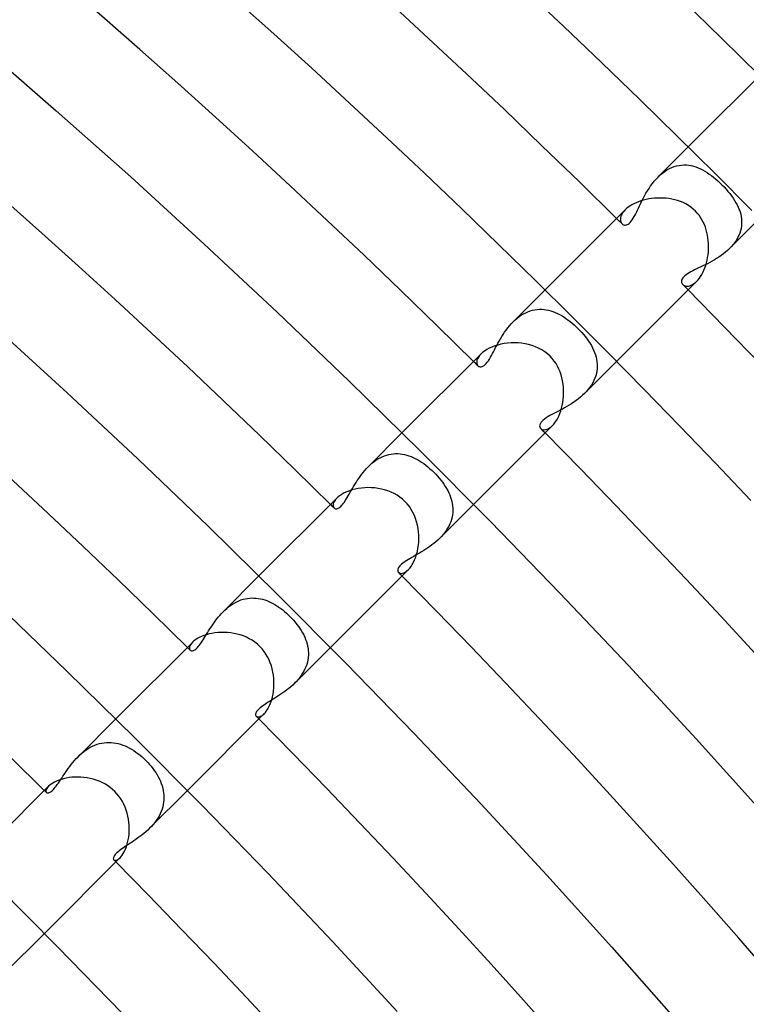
# Model space of a CAD drawing. Header units: millimetres. Extents: x -430 to 430, y -430 to 430.
# Tile 110 of 116: x 213 to 242, y 209 to 248. Entities that reach past the tile are written whole.
import ezdxf

# ---------------------------------------------------------------- set-up
doc = ezdxf.new("R2010")
doc.units = ezdxf.units.MM
doc.layers.add('HIDDEN', color=7, linetype='Continuous')
doc.layers.add('THICK', color=7, linetype='Continuous')

msp = doc.modelspace()

# ---------------------------------------------------------------- linework, layer by layer
at = {"layer": 'HIDDEN'}
for p, q in [((238.517, 241.346), (239.705, 242.533)), ((238.688, 241.499), (238.778, 241.565)), ((238.778, 241.565), (238.869, 241.625)), ((238.869, 241.625), (238.963, 241.677)), ((238.963, 241.677), (239.058, 241.721)), ((239.058, 241.721), (239.154, 241.757)), ((239.154, 241.757), (239.251, 241.785)), ((239.251, 241.785), (239.347, 241.805)), ((239.347, 241.805), (239.444, 241.817)), ((239.444, 241.817), (239.539, 241.822)), ((239.539, 241.822), (239.635, 241.82)), ((239.635, 241.82), (239.73, 241.81)), ((239.73, 241.81), (239.824, 241.794)), ((239.824, 241.794), (239.917, 241.772)), ((239.917, 241.772), (240.009, 241.743)), ((240.009, 241.743), (240.1, 241.709)), ((240.1, 241.709), (240.19, 241.67)), ((240.19, 241.67), (240.279, 241.625)), ((240.279, 241.625), (240.367, 241.576)), ((240.367, 241.576), (240.455, 241.522)), ((240.455, 241.522), (240.542, 241.463)), ((238.292, 241.086), (238.363, 241.176)), ((238.363, 241.176), (238.438, 241.263)), ((238.438, 241.263), (238.516, 241.345)), ((238.516, 241.345), (238.601, 241.425)), ((238.601, 241.425), (238.688, 241.499)), ((240.542, 241.463), (240.627, 241.401)), ((240.627, 241.401), (240.713, 241.334)), ((240.713, 241.334), (240.797, 241.264)), ((240.797, 241.264), (240.88, 241.191)), ((240.88, 241.191), (240.961, 241.116)), ((240.961, 241.116), (241.039, 241.039)), ((238.039, 240.699), (238.097, 240.798)), ((238.097, 240.798), (238.159, 240.896)), ((238.159, 240.896), (238.224, 240.992)), ((238.224, 240.992), (238.292, 241.086)), ((241.039, 241.039), (241.125, 240.952)), ((241.125, 240.952), (241.206, 240.864)), ((241.206, 240.864), (241.282, 240.776)), ((241.282, 240.776), (241.355, 240.687)), ((237.834, 240.306), (237.881, 240.403)), ((237.881, 240.403), (237.931, 240.501)), ((237.931, 240.501), (237.984, 240.6)), ((237.984, 240.6), (238.039, 240.699)), ((241.355, 240.687), (241.423, 240.598)), ((241.423, 240.598), (241.486, 240.508)), ((241.486, 240.508), (241.544, 240.419)), ((241.544, 240.419), (241.598, 240.329)), ((237.13, 239.943), (237.096, 239.891)), ((237.171, 239.995), (237.13, 239.943)), ((237.219, 240.048), (237.171, 239.995)), ((237.619, 239.861), (237.66, 239.942)), ((237.66, 239.942), (237.702, 240.029)), ((237.702, 240.029), (237.744, 240.118)), ((237.744, 240.118), (237.788, 240.211)), ((237.788, 240.211), (237.834, 240.306)), ((241.598, 240.329), (241.646, 240.238)), ((241.646, 240.238), (241.689, 240.147)), ((241.689, 240.147), (241.727, 240.056)), ((241.727, 240.056), (241.758, 239.963)), ((241.758, 239.963), (241.784, 239.871)), ((237.029, 239.697), (237.028, 239.654)), ((237.028, 239.654), (237.032, 239.615)), ((237.036, 239.743), (237.029, 239.697)), ((237.032, 239.615), (237.041, 239.578)), ((237.05, 239.79), (237.036, 239.743)), ((237.041, 239.578), (237.054, 239.545)), ((237.069, 239.84), (237.05, 239.79)), ((237.096, 239.891), (237.069, 239.84)), ((237.415, 239.548), (237.456, 239.596)), ((237.456, 239.596), (237.497, 239.652)), ((237.497, 239.652), (237.538, 239.715)), ((237.538, 239.715), (237.578, 239.785)), ((237.578, 239.785), (237.619, 239.861)), ((241.346, 238.517), (242.534, 239.705)), ((241.784, 239.871), (241.803, 239.777)), ((241.803, 239.777), (241.816, 239.684)), ((241.816, 239.684), (241.822, 239.59)), ((241.822, 239.59), (241.821, 239.496)), ((237.054, 239.545), (237.071, 239.516)), ((237.071, 239.516), (237.093, 239.491)), ((237.093, 239.491), (237.108, 239.478)), ((237.108, 239.478), (237.125, 239.466)), ((237.125, 239.466), (237.144, 239.456)), ((237.144, 239.456), (237.163, 239.449)), ((237.163, 239.449), (237.183, 239.444)), ((237.183, 239.444), (237.206, 239.442)), ((237.206, 239.442), (237.233, 239.443)), ((237.233, 239.443), (237.264, 239.448)), ((237.264, 239.448), (237.297, 239.46)), ((237.297, 239.46), (237.334, 239.48)), ((237.334, 239.48), (237.373, 239.509)), ((237.373, 239.509), (237.415, 239.548)), ((241.775, 239.212), (241.745, 239.119)), ((241.798, 239.307), (241.775, 239.212)), ((241.813, 239.401), (241.798, 239.307)), ((241.821, 239.496), (241.813, 239.401)), ((241.612, 238.848), (241.553, 238.76)), ((241.663, 238.937), (241.612, 238.848)), ((241.707, 239.027), (241.663, 238.937)), ((241.745, 239.119), (241.707, 239.027)), ((241.266, 238.442), (241.184, 238.37)), ((241.345, 238.516), (241.266, 238.442)), ((241.419, 238.594), (241.345, 238.516)), ((241.489, 238.676), (241.419, 238.594)), ((241.553, 238.76), (241.489, 238.676)), ((240.651, 238.011), (240.559, 237.962)), ((240.742, 238.063), (240.651, 238.011)), ((240.833, 238.118), (240.742, 238.063)), ((240.923, 238.176), (240.833, 238.118)), ((241.012, 238.238), (240.923, 238.176)), ((241.099, 238.302), (241.012, 238.238)), ((241.184, 238.37), (241.099, 238.302)), ((239.887, 237.633), (239.815, 237.595)), ((239.963, 237.67), (239.887, 237.633)), ((240.042, 237.708), (239.963, 237.67)), ((240.122, 237.746), (240.042, 237.708)), ((240.206, 237.786), (240.122, 237.746)), ((240.291, 237.827), (240.206, 237.786)), ((240.379, 237.87), (240.291, 237.827)), ((240.469, 237.915), (240.379, 237.87)), ((240.559, 237.962), (240.469, 237.915)), ((239.445, 237.246), (239.442, 237.211)), ((239.455, 237.284), (239.445, 237.246)), ((239.473, 237.322), (239.455, 237.284)), ((239.499, 237.36), (239.473, 237.322)), ((239.533, 237.399), (239.499, 237.36)), ((239.575, 237.439), (239.533, 237.399)), ((239.625, 237.479), (239.575, 237.439)), ((239.683, 237.518), (239.625, 237.479)), ((239.746, 237.557), (239.683, 237.518)), ((239.815, 237.595), (239.746, 237.557)), ((239.992, 237.168), (240.048, 237.219)), ((232.787, 235.615), (234.048, 236.877)), ((239.442, 237.211), (239.445, 237.177)), ((239.445, 237.177), (239.455, 237.146)), ((239.455, 237.146), (239.471, 237.118)), ((239.471, 237.118), (239.491, 237.093)), ((239.491, 237.093), (239.519, 237.069)), ((239.519, 237.069), (239.552, 237.051)), ((239.552, 237.051), (239.59, 237.037)), ((239.59, 237.037), (239.631, 237.03)), ((239.631, 237.03), (239.676, 237.028)), ((239.676, 237.028), (239.725, 237.033)), ((239.725, 237.033), (239.775, 237.045)), ((239.775, 237.045), (239.828, 237.064)), ((239.828, 237.064), (239.882, 237.091)), ((239.882, 237.091), (239.937, 237.126)), ((239.937, 237.126), (239.992, 237.168)), ((233.372, 236.016), (233.462, 236.049)), ((233.462, 236.049), (233.552, 236.075)), ((233.552, 236.075), (233.644, 236.094)), ((233.644, 236.094), (233.735, 236.106)), ((233.735, 236.106), (233.826, 236.113)), ((233.826, 236.113), (233.917, 236.112)), ((233.917, 236.112), (234.007, 236.106)), ((234.007, 236.106), (234.096, 236.094)), ((234.096, 236.094), (234.185, 236.076)), ((234.185, 236.076), (234.274, 236.052)), ((234.274, 236.052), (234.362, 236.024)), ((232.787, 235.615), (232.863, 235.688)), ((232.863, 235.688), (232.942, 235.757)), ((232.942, 235.757), (233.024, 235.82)), ((233.024, 235.82), (233.109, 235.878)), ((233.109, 235.878), (233.195, 235.931)), ((233.195, 235.931), (233.283, 235.977)), ((233.283, 235.977), (233.372, 236.016)), ((234.362, 236.024), (234.449, 235.99)), ((234.449, 235.99), (234.535, 235.951)), ((234.535, 235.951), (234.62, 235.908)), ((234.62, 235.908), (234.705, 235.861)), ((234.705, 235.861), (234.789, 235.809)), ((234.789, 235.809), (234.872, 235.753)), ((234.872, 235.753), (234.954, 235.694)), ((234.954, 235.694), (235.036, 235.631)), ((232.451, 235.206), (232.512, 235.292)), ((232.512, 235.292), (232.576, 235.376)), ((232.576, 235.376), (232.643, 235.459)), ((232.643, 235.459), (232.714, 235.539)), ((232.714, 235.539), (232.787, 235.615)), ((235.036, 235.631), (235.116, 235.565)), ((235.116, 235.565), (235.195, 235.496)), ((235.195, 235.496), (235.274, 235.424)), ((235.274, 235.424), (235.35, 235.35)), ((235.35, 235.35), (235.428, 235.269)), ((235.428, 235.269), (235.503, 235.187)), ((232.234, 234.854), (232.284, 234.942)), ((232.284, 234.942), (232.337, 235.03)), ((232.337, 235.03), (232.393, 235.118)), ((232.393, 235.118), (232.451, 235.206)), ((235.503, 235.187), (235.575, 235.104)), ((235.575, 235.104), (235.644, 235.02)), ((235.644, 235.02), (235.709, 234.934)), ((235.709, 234.934), (235.77, 234.848)), ((232.01, 234.434), (232.051, 234.514)), ((232.051, 234.514), (232.094, 234.596)), ((232.094, 234.596), (232.139, 234.681)), ((232.139, 234.681), (232.185, 234.767)), ((232.185, 234.767), (232.234, 234.854)), ((235.77, 234.848), (235.827, 234.761)), ((235.827, 234.761), (235.879, 234.673)), ((235.879, 234.673), (235.927, 234.585)), ((235.927, 234.585), (235.969, 234.496)), ((235.969, 234.496), (236.007, 234.406)), ((231.379, 234.154), (231.357, 234.095)), ((231.412, 234.216), (231.379, 234.154)), ((231.458, 234.28), (231.412, 234.216)), ((231.516, 234.344), (231.458, 234.28)), ((231.806, 234.078), (231.847, 234.143)), ((231.847, 234.143), (231.888, 234.212)), ((231.888, 234.212), (231.929, 234.284)), ((231.929, 234.284), (231.969, 234.358)), ((231.969, 234.358), (232.01, 234.434)), ((236.007, 234.406), (236.039, 234.316)), ((236.039, 234.316), (236.066, 234.224)), ((236.066, 234.224), (236.087, 234.132)), ((236.087, 234.132), (236.102, 234.04)), ((231.347, 234.039), (231.346, 233.989)), ((231.346, 233.989), (231.354, 233.944)), ((231.357, 234.095), (231.347, 234.039)), ((231.354, 233.944), (231.371, 233.906)), ((231.371, 233.906), (231.395, 233.875)), ((231.395, 233.875), (231.42, 233.855)), ((231.42, 233.855), (231.449, 233.842)), ((231.449, 233.842), (231.482, 233.835)), ((231.482, 233.835), (231.517, 233.836)), ((231.517, 233.836), (231.555, 233.845)), ((231.555, 233.845), (231.594, 233.863)), ((231.594, 233.863), (231.635, 233.888)), ((231.635, 233.888), (231.677, 233.923)), ((231.677, 233.923), (231.72, 233.967)), ((231.72, 233.967), (231.763, 234.019)), ((231.763, 234.019), (231.806, 234.078)), ((235.615, 232.787), (236.877, 234.048)), ((236.109, 233.76), (236.098, 233.666)), ((236.102, 234.04), (236.111, 233.947)), ((236.113, 233.853), (236.109, 233.76)), ((236.111, 233.947), (236.113, 233.853)), ((236.021, 233.386), (235.982, 233.294)), ((236.054, 233.479), (236.021, 233.386)), ((236.079, 233.572), (236.054, 233.479)), ((236.098, 233.666), (236.079, 233.572)), ((235.759, 232.946), (235.689, 232.864)), ((235.824, 233.03), (235.759, 232.946)), ((235.883, 233.116), (235.824, 233.03)), ((235.936, 233.204), (235.883, 233.116)), ((235.982, 233.294), (235.936, 233.204)), ((235.365, 232.568), (235.277, 232.501)), ((235.452, 232.637), (235.365, 232.568)), ((235.535, 232.71), (235.452, 232.637)), ((235.614, 232.786), (235.535, 232.71)), ((235.689, 232.864), (235.614, 232.786)), ((234.732, 232.166), (234.644, 232.119)), ((234.822, 232.216), (234.732, 232.166)), ((234.913, 232.267), (234.822, 232.216)), ((235.004, 232.321), (234.913, 232.267)), ((235.096, 232.378), (235.004, 232.321)), ((235.187, 232.438), (235.096, 232.378)), ((235.277, 232.501), (235.187, 232.438)), ((234.023, 231.766), (233.956, 231.71)), ((234.096, 231.817), (234.023, 231.766)), ((234.17, 231.864), (234.096, 231.817)), ((234.243, 231.906), (234.17, 231.864)), ((234.316, 231.947), (234.243, 231.906)), ((234.393, 231.988), (234.316, 231.947)), ((234.474, 232.03), (234.393, 231.988)), ((234.558, 232.074), (234.474, 232.03)), ((234.644, 232.119), (234.558, 232.074)), ((233.841, 231.543), (233.835, 231.498)), ((233.835, 231.498), (233.839, 231.458)), ((233.839, 231.458), (233.853, 231.424)), ((233.862, 231.594), (233.841, 231.543)), ((233.853, 231.424), (233.875, 231.395)), ((233.9, 231.651), (233.862, 231.594)), ((233.875, 231.395), (233.902, 231.373)), ((233.956, 231.71), (233.9, 231.651)), ((233.902, 231.373), (233.936, 231.357)), ((234.119, 231.365), (234.173, 231.388)), ((234.173, 231.388), (234.229, 231.42)), ((234.229, 231.42), (234.286, 231.463)), ((234.286, 231.463), (234.344, 231.516)), ((227.054, 229.883), (228.391, 231.22)), ((233.936, 231.357), (233.976, 231.347)), ((233.976, 231.347), (234.019, 231.345)), ((234.019, 231.345), (234.067, 231.351)), ((234.067, 231.351), (234.119, 231.365)), ((227.442, 230.19), (227.526, 230.237)), ((227.526, 230.237), (227.611, 230.279)), ((227.611, 230.279), (227.698, 230.315)), ((227.698, 230.315), (227.786, 230.344)), ((227.786, 230.344), (227.874, 230.368)), ((227.874, 230.368), (227.962, 230.385)), ((227.962, 230.385), (228.05, 230.397)), ((228.05, 230.397), (228.139, 230.402)), ((228.139, 230.402), (228.228, 230.402)), ((228.228, 230.402), (228.316, 230.396)), ((228.316, 230.396), (228.403, 230.385)), ((228.403, 230.385), (228.491, 230.368)), ((228.491, 230.368), (228.577, 230.346)), ((228.577, 230.346), (228.663, 230.319)), ((228.663, 230.319), (228.748, 230.288)), ((228.748, 230.288), (228.832, 230.252)), ((228.832, 230.252), (228.916, 230.212)), ((228.916, 230.212), (229, 230.167)), ((226.984, 229.81), (227.053, 229.881)), ((227.053, 229.881), (227.126, 229.951)), ((227.126, 229.951), (227.202, 230.018)), ((227.202, 230.018), (227.28, 230.081)), ((227.28, 230.081), (227.36, 230.138)), ((227.36, 230.138), (227.442, 230.19)), ((229, 230.167), (229.084, 230.117)), ((229.084, 230.117), (229.167, 230.063)), ((229.167, 230.063), (229.251, 230.005)), ((229.251, 230.005), (229.334, 229.943)), ((229.334, 229.943), (229.417, 229.876)), ((229.417, 229.876), (229.498, 229.806)), ((226.678, 229.421), (226.735, 229.501)), ((226.735, 229.501), (226.793, 229.581)), ((226.793, 229.581), (226.854, 229.659)), ((226.854, 229.659), (226.918, 229.735)), ((226.918, 229.735), (226.984, 229.81)), ((229.498, 229.806), (229.579, 229.733)), ((229.579, 229.733), (229.657, 229.657)), ((229.657, 229.657), (229.729, 229.583)), ((229.729, 229.583), (229.799, 229.507)), ((229.799, 229.507), (229.866, 229.429)), ((229.866, 229.429), (229.93, 229.35)), ((226.431, 229.022), (226.477, 229.1)), ((226.477, 229.1), (226.524, 229.18)), ((226.524, 229.18), (226.573, 229.26)), ((226.573, 229.26), (226.625, 229.34)), ((226.625, 229.34), (226.678, 229.421)), ((229.93, 229.35), (229.991, 229.27)), ((229.991, 229.27), (230.049, 229.189)), ((230.049, 229.189), (230.103, 229.107)), ((230.103, 229.107), (230.153, 229.024)), ((226.187, 228.601), (226.225, 228.664)), ((226.225, 228.664), (226.264, 228.73)), ((226.264, 228.73), (226.304, 228.799)), ((226.304, 228.799), (226.345, 228.871)), ((226.345, 228.871), (226.387, 228.946)), ((226.387, 228.946), (226.431, 229.022)), ((230.153, 229.024), (230.199, 228.94)), ((230.199, 228.94), (230.241, 228.856)), ((230.241, 228.856), (230.279, 228.771)), ((230.279, 228.771), (230.312, 228.685)), ((230.312, 228.685), (230.34, 228.598)), ((225.671, 228.41), (225.665, 228.361)), ((225.665, 228.361), (225.668, 228.318)), ((225.668, 228.318), (225.681, 228.282)), ((225.688, 228.464), (225.671, 228.41)), ((225.681, 228.282), (225.703, 228.253)), ((225.717, 228.521), (225.688, 228.464)), ((225.759, 228.581), (225.717, 228.521)), ((225.814, 228.642), (225.759, 228.581)), ((225.873, 228.245), (225.905, 228.263)), ((225.905, 228.263), (225.938, 228.287)), ((225.938, 228.287), (225.971, 228.316)), ((225.971, 228.316), (226.005, 228.351)), ((226.005, 228.351), (226.04, 228.391)), ((226.04, 228.391), (226.076, 228.436)), ((226.076, 228.436), (226.113, 228.486)), ((226.113, 228.486), (226.149, 228.541)), ((226.149, 228.541), (226.187, 228.601)), ((229.883, 227.054), (231.22, 228.391)), ((230.34, 228.598), (230.363, 228.511)), ((230.363, 228.511), (230.381, 228.423)), ((230.381, 228.423), (230.394, 228.334)), ((230.394, 228.334), (230.401, 228.245)), ((225.703, 228.253), (225.72, 228.239)), ((225.72, 228.239), (225.74, 228.229)), ((225.74, 228.229), (225.762, 228.223)), ((225.762, 228.223), (225.787, 228.221)), ((225.787, 228.221), (225.814, 228.224)), ((225.814, 228.224), (225.843, 228.232)), ((225.843, 228.232), (225.873, 228.245)), ((230.371, 227.887), (230.348, 227.798)), ((230.388, 227.977), (230.371, 227.887)), ((230.398, 228.066), (230.388, 227.977)), ((230.403, 228.156), (230.398, 228.066)), ((230.401, 228.245), (230.403, 228.156)), ((230.242, 227.534), (230.195, 227.449)), ((230.283, 227.621), (230.242, 227.534)), ((230.318, 227.708), (230.283, 227.621)), ((230.348, 227.798), (230.318, 227.708)), ((229.953, 227.127), (229.882, 227.053)), ((230.02, 227.204), (229.953, 227.127)), ((230.083, 227.284), (230.02, 227.204)), ((230.142, 227.366), (230.083, 227.284)), ((230.195, 227.449), (230.142, 227.366)), ((229.494, 226.73), (229.413, 226.673)), ((229.575, 226.789), (229.494, 226.73)), ((229.655, 226.851), (229.575, 226.789)), ((229.733, 226.916), (229.655, 226.851)), ((229.809, 226.983), (229.733, 226.916)), ((229.882, 227.053), (229.809, 226.983)), ((228.855, 226.336), (228.782, 226.294)), ((228.931, 226.379), (228.855, 226.336)), ((229.008, 226.423), (228.931, 226.379)), ((229.088, 226.469), (229.008, 226.423)), ((229.168, 226.517), (229.088, 226.469)), ((229.249, 226.567), (229.168, 226.517)), ((229.331, 226.619), (229.249, 226.567)), ((229.413, 226.673), (229.331, 226.619)), ((228.276, 225.923), (228.254, 225.891)), ((228.304, 225.957), (228.276, 225.923)), ((228.337, 225.992), (228.304, 225.957)), ((228.376, 226.028), (228.337, 225.992)), ((228.42, 226.064), (228.376, 226.028)), ((228.469, 226.1), (228.42, 226.064)), ((228.523, 226.138), (228.469, 226.1)), ((228.582, 226.176), (228.523, 226.138)), ((228.645, 226.214), (228.582, 226.176)), ((228.712, 226.254), (228.645, 226.214)), ((228.782, 226.294), (228.712, 226.254)), ((221.319, 224.148), (222.734, 225.563)), ((228.222, 225.804), (228.221, 225.779)), ((228.221, 225.779), (228.224, 225.757)), ((228.228, 225.831), (228.222, 225.804)), ((228.224, 225.757), (228.23, 225.736)), ((228.238, 225.86), (228.228, 225.831)), ((228.23, 225.736), (228.24, 225.718)), ((228.254, 225.891), (228.238, 225.86)), ((228.24, 225.718), (228.253, 225.703)), ((228.253, 225.703), (228.282, 225.681)), ((228.282, 225.681), (228.318, 225.668)), ((228.318, 225.668), (228.361, 225.665)), ((228.361, 225.665), (228.41, 225.671)), ((228.41, 225.671), (228.464, 225.688)), ((228.464, 225.688), (228.521, 225.717)), ((228.521, 225.717), (228.581, 225.759)), ((228.581, 225.759), (228.642, 225.814)), ((221.537, 224.34), (221.614, 224.398)), ((221.614, 224.398), (221.694, 224.451)), ((221.694, 224.451), (221.775, 224.499)), ((221.775, 224.499), (221.857, 224.542)), ((221.857, 224.542), (221.94, 224.579)), ((221.94, 224.579), (222.024, 224.612)), ((222.024, 224.612), (222.109, 224.638)), ((222.109, 224.638), (222.196, 224.66)), ((222.196, 224.66), (222.282, 224.676)), ((222.282, 224.676), (222.368, 224.686)), ((222.368, 224.686), (222.454, 224.691)), ((222.454, 224.691), (222.539, 224.69)), ((222.539, 224.69), (222.625, 224.685)), ((222.625, 224.685), (222.71, 224.674)), ((222.71, 224.674), (222.794, 224.658)), ((222.794, 224.658), (222.878, 224.638)), ((222.878, 224.638), (222.962, 224.614)), ((222.962, 224.614), (223.044, 224.585)), ((223.044, 224.585), (223.126, 224.551)), ((223.126, 224.551), (223.207, 224.514)), ((223.207, 224.514), (223.287, 224.473)), ((223.287, 224.473), (223.366, 224.429)), ((223.366, 224.429), (223.445, 224.38)), ((223.445, 224.38), (223.522, 224.329)), ((221.121, 223.928), (221.185, 224.003)), ((221.185, 224.003), (221.251, 224.077)), ((221.251, 224.077), (221.319, 224.148)), ((221.319, 224.148), (221.389, 224.215)), ((221.389, 224.215), (221.462, 224.279)), ((221.462, 224.279), (221.537, 224.34)), ((223.522, 224.329), (223.598, 224.275)), ((223.598, 224.275), (223.674, 224.217)), ((223.674, 224.217), (223.748, 224.157)), ((223.748, 224.157), (223.821, 224.094)), ((223.821, 224.094), (223.892, 224.028)), ((223.892, 224.028), (223.961, 223.961)), ((220.84, 223.541), (220.892, 223.618)), ((220.892, 223.618), (220.946, 223.696)), ((220.946, 223.696), (221.002, 223.774)), ((221.002, 223.774), (221.06, 223.851)), ((221.06, 223.851), (221.121, 223.928)), ((223.961, 223.961), (224.035, 223.885)), ((224.035, 223.885), (224.105, 223.807)), ((224.105, 223.807), (224.173, 223.728)), ((224.173, 223.728), (224.237, 223.648)), ((224.237, 223.648), (224.298, 223.566)), ((220.609, 223.171), (220.652, 223.241)), ((220.652, 223.241), (220.697, 223.314)), ((220.697, 223.314), (220.743, 223.388)), ((220.743, 223.388), (220.791, 223.464)), ((220.791, 223.464), (220.84, 223.541)), ((224.298, 223.566), (224.355, 223.483)), ((224.355, 223.483), (224.409, 223.399)), ((224.409, 223.399), (224.458, 223.314)), ((224.458, 223.314), (224.504, 223.228)), ((224.504, 223.228), (224.544, 223.142)), ((220.033, 222.843), (220.008, 222.796)), ((220.068, 222.892), (220.033, 222.843)), ((220.114, 222.943), (220.068, 222.892)), ((220.336, 222.772), (220.372, 222.817)), ((220.372, 222.817), (220.41, 222.866)), ((220.41, 222.866), (220.448, 222.919)), ((220.448, 222.919), (220.487, 222.977)), ((220.487, 222.977), (220.526, 223.038)), ((220.526, 223.038), (220.567, 223.103)), ((220.567, 223.103), (220.609, 223.171)), ((224.544, 223.142), (224.581, 223.054)), ((224.581, 223.054), (224.612, 222.966)), ((224.612, 222.966), (224.638, 222.878)), ((224.638, 222.878), (224.66, 222.788)), ((219.993, 222.752), (219.987, 222.713)), ((219.987, 222.713), (219.989, 222.678)), ((219.989, 222.678), (219.998, 222.649)), ((220.008, 222.796), (219.993, 222.752)), ((219.998, 222.649), (220.015, 222.626)), ((220.015, 222.626), (220.029, 222.615)), ((220.029, 222.615), (220.046, 222.607)), ((220.046, 222.607), (220.066, 222.602)), ((220.066, 222.602), (220.089, 222.602)), ((220.089, 222.602), (220.114, 222.605)), ((220.114, 222.605), (220.141, 222.614)), ((220.141, 222.614), (220.17, 222.627)), ((220.17, 222.627), (220.201, 222.646)), ((220.201, 222.646), (220.233, 222.67)), ((220.233, 222.67), (220.266, 222.699)), ((220.266, 222.699), (220.301, 222.733)), ((220.301, 222.733), (220.336, 222.772)), ((224.148, 221.319), (225.563, 222.734)), ((224.66, 222.788), (224.676, 222.698)), ((224.676, 222.698), (224.686, 222.608)), ((224.69, 222.425), (224.682, 222.334)), ((224.686, 222.608), (224.691, 222.517)), ((224.691, 222.517), (224.69, 222.425)), ((224.624, 222.062), (224.593, 221.973)), ((224.65, 222.152), (224.624, 222.062)), ((224.669, 222.243), (224.65, 222.152)), ((224.682, 222.334), (224.669, 222.243)), ((224.462, 221.711), (224.408, 221.628)), ((224.511, 221.796), (224.462, 221.711)), ((224.555, 221.884), (224.511, 221.796)), ((224.593, 221.973), (224.555, 221.884)), ((224.073, 221.248), (223.998, 221.18)), ((224.146, 221.318), (224.073, 221.248)), ((224.217, 221.392), (224.146, 221.318)), ((224.285, 221.468), (224.217, 221.392)), ((224.349, 221.547), (224.285, 221.468)), ((224.408, 221.628), (224.349, 221.547)), ((223.603, 220.882), (223.524, 220.83)), ((223.683, 220.936), (223.603, 220.882)), ((223.762, 220.993), (223.683, 220.936)), ((223.842, 221.053), (223.762, 220.993)), ((223.921, 221.115), (223.842, 221.053)), ((223.998, 221.18), (223.921, 221.115)), ((222.949, 220.468), (222.889, 220.427)), ((223.013, 220.51), (222.949, 220.468)), ((223.079, 220.552), (223.013, 220.51)), ((223.149, 220.596), (223.079, 220.552)), ((223.22, 220.64), (223.149, 220.596)), ((223.294, 220.685), (223.22, 220.64)), ((223.369, 220.731), (223.294, 220.685)), ((223.446, 220.779), (223.369, 220.731)), ((223.524, 220.83), (223.446, 220.779)), ((222.604, 220.103), (222.602, 220.077)), ((222.611, 220.133), (222.604, 220.103)), ((222.624, 220.164), (222.611, 220.133)), ((222.644, 220.198), (222.624, 220.164)), ((222.67, 220.232), (222.644, 220.198)), ((222.701, 220.269), (222.67, 220.232)), ((222.739, 220.307), (222.701, 220.269)), ((222.783, 220.346), (222.739, 220.307)), ((222.834, 220.386), (222.783, 220.346)), ((222.889, 220.427), (222.834, 220.386)), ((222.892, 220.069), (222.943, 220.114)), ((215.582, 218.411), (217.077, 219.906)), ((222.602, 220.077), (222.605, 220.053)), ((222.605, 220.053), (222.613, 220.032)), ((222.613, 220.032), (222.626, 220.015)), ((222.626, 220.015), (222.649, 219.998)), ((222.649, 219.998), (222.679, 219.989)), ((222.679, 219.989), (222.713, 219.987)), ((222.713, 219.987), (222.753, 219.993)), ((222.753, 219.993), (222.796, 220.009)), ((222.796, 220.009), (222.843, 220.034)), ((222.843, 220.034), (222.892, 220.069)), ((216.338, 218.903), (216.43, 218.93)), ((216.43, 218.93), (216.522, 218.951)), ((216.522, 218.951), (216.616, 218.966)), ((216.616, 218.966), (216.709, 218.975)), ((216.709, 218.975), (216.803, 218.978)), ((216.803, 218.978), (216.896, 218.975)), ((216.896, 218.975), (216.988, 218.965)), ((216.988, 218.965), (217.08, 218.951)), ((217.08, 218.951), (217.171, 218.93)), ((217.171, 218.93), (217.261, 218.905)), ((215.656, 218.482), (215.734, 218.551)), ((215.734, 218.551), (215.814, 218.616)), ((215.814, 218.616), (215.896, 218.676)), ((215.896, 218.676), (215.98, 218.732)), ((215.98, 218.732), (216.067, 218.783)), ((216.067, 218.783), (216.157, 218.829)), ((216.157, 218.829), (216.247, 218.869)), ((216.247, 218.869), (216.338, 218.903)), ((217.261, 218.905), (217.351, 218.874)), ((217.351, 218.874), (217.44, 218.839)), ((217.44, 218.839), (217.528, 218.799)), ((217.528, 218.799), (217.615, 218.754)), ((217.615, 218.754), (217.701, 218.705)), ((217.701, 218.705), (217.785, 218.653)), ((217.785, 218.653), (217.869, 218.596)), ((217.869, 218.596), (217.951, 218.535)), ((217.951, 218.535), (218.032, 218.472)), ((215.313, 218.104), (215.376, 218.182)), ((215.376, 218.182), (215.441, 218.26)), ((215.441, 218.26), (215.51, 218.336)), ((215.51, 218.336), (215.581, 218.41)), ((215.581, 218.41), (215.656, 218.482)), ((218.032, 218.472), (218.111, 218.405)), ((218.111, 218.405), (218.188, 218.335)), ((218.188, 218.335), (218.262, 218.262)), ((218.262, 218.262), (218.335, 218.187)), ((218.335, 218.187), (218.406, 218.11)), ((215.034, 217.714), (215.086, 217.79)), ((215.086, 217.79), (215.139, 217.868)), ((215.139, 217.868), (215.195, 217.946)), ((215.195, 217.946), (215.253, 218.025)), ((215.253, 218.025), (215.313, 218.104)), ((218.406, 218.11), (218.473, 218.031)), ((218.473, 218.031), (218.537, 217.95)), ((218.537, 217.95), (218.597, 217.867)), ((218.597, 217.867), (218.654, 217.784)), ((218.654, 217.784), (218.707, 217.699)), ((214.761, 217.307), (214.803, 217.367)), ((214.803, 217.367), (214.847, 217.43)), ((214.847, 217.43), (214.891, 217.497)), ((214.891, 217.497), (214.937, 217.567)), ((214.937, 217.567), (214.985, 217.639)), ((214.985, 217.639), (215.034, 217.714)), ((218.707, 217.699), (218.755, 217.613)), ((218.755, 217.613), (218.8, 217.526)), ((218.8, 217.526), (218.84, 217.438)), ((218.84, 217.438), (218.875, 217.349)), ((214.313, 217.076), (214.311, 217.043)), ((214.311, 217.043), (214.317, 217.016)), ((214.324, 217.113), (214.313, 217.076)), ((214.317, 217.016), (214.331, 216.996)), ((214.345, 217.155), (214.324, 217.113)), ((214.331, 216.996), (214.344, 216.986)), ((214.344, 216.986), (214.359, 216.98)), ((214.376, 217.199), (214.345, 217.155)), ((214.359, 216.98), (214.377, 216.977)), ((214.417, 217.246), (214.376, 217.199)), ((214.377, 216.977), (214.397, 216.978)), ((214.397, 216.978), (214.42, 216.982)), ((214.42, 216.982), (214.445, 216.991)), ((214.445, 216.991), (214.473, 217.005)), ((214.473, 217.005), (214.503, 217.024)), ((214.503, 217.024), (214.536, 217.049)), ((214.536, 217.049), (214.57, 217.079)), ((214.57, 217.079), (214.606, 217.115)), ((214.606, 217.115), (214.643, 217.156)), ((214.643, 217.156), (214.681, 217.202)), ((214.681, 217.202), (214.721, 217.252)), ((214.721, 217.252), (214.761, 217.307)), ((218.411, 215.582), (219.906, 217.077)), ((218.875, 217.349), (218.906, 217.259)), ((218.906, 217.259), (218.931, 217.168)), ((218.931, 217.168), (218.951, 217.077)), ((218.951, 217.077), (218.966, 216.985)), ((218.966, 216.985), (218.975, 216.892)), ((218.966, 216.613), (218.951, 216.52)), ((218.975, 216.707), (218.966, 216.613)), ((218.975, 216.892), (218.978, 216.799)), ((218.978, 216.799), (218.975, 216.707)), ((218.868, 216.244), (218.828, 216.154)), ((218.902, 216.335), (218.868, 216.244)), ((218.929, 216.427), (218.902, 216.335)), ((218.951, 216.52), (218.929, 216.427)), ((218.614, 215.812), (218.55, 215.733)), ((218.675, 215.894), (218.614, 215.812)), ((218.732, 215.979), (218.675, 215.894)), ((218.783, 216.066), (218.732, 215.979)), ((218.828, 216.154), (218.783, 216.066)), ((218.26, 215.442), (218.183, 215.377)), ((218.336, 215.51), (218.26, 215.442)), ((218.41, 215.582), (218.336, 215.51)), ((218.481, 215.656), (218.41, 215.582)), ((218.55, 215.733), (218.481, 215.656)), ((217.718, 215.037), (217.644, 214.988)), ((217.794, 215.088), (217.718, 215.037)), ((217.871, 215.141), (217.794, 215.088)), ((217.949, 215.196), (217.871, 215.141)), ((218.027, 215.254), (217.949, 215.196)), ((218.106, 215.314), (218.027, 215.254)), ((218.183, 215.377), (218.106, 215.314)), ((217.162, 214.648), (217.121, 214.612)), ((217.208, 214.686), (217.162, 214.648)), ((217.258, 214.725), (217.208, 214.686)), ((217.314, 214.766), (217.258, 214.725)), ((217.373, 214.808), (217.314, 214.766)), ((217.436, 214.851), (217.373, 214.808)), ((217.503, 214.895), (217.436, 214.851)), ((217.572, 214.941), (217.503, 214.895)), ((217.644, 214.988), (217.572, 214.941)), ((216.978, 214.399), (216.977, 214.378)), ((216.977, 214.378), (216.98, 214.36)), ((216.983, 214.423), (216.978, 214.399)), ((216.98, 214.36), (216.986, 214.344)), ((216.993, 214.449), (216.983, 214.423)), ((216.986, 214.344), (216.996, 214.331)), ((217.008, 214.478), (216.993, 214.449)), ((216.996, 214.331), (217.016, 214.317)), ((217.028, 214.509), (217.008, 214.478)), ((217.016, 214.317), (217.043, 214.311)), ((217.054, 214.542), (217.028, 214.509)), ((217.043, 214.311), (217.076, 214.313)), ((217.085, 214.576), (217.054, 214.542)), ((217.076, 214.313), (217.113, 214.324)), ((217.121, 214.612), (217.085, 214.576)), ((217.113, 214.324), (217.155, 214.345)), ((217.155, 214.345), (217.199, 214.376)), ((217.199, 214.376), (217.246, 214.417)), ((212.671, 209.842), (214.249, 211.42))]:
    msp.add_line(p, q, dxfattribs=at)
for radius, start, end in [(337, 45.28842, 45.34004), (337, 44.65994, 44.71162), (329, 45.30532, 45.34829), (329, 44.65169, 44.69466), (321, 45.32188, 45.357), (321, 44.64304, 44.6781), (313, 45.33809, 45.36611), (313, 44.63387, 44.66195), (305, 45.35396, 45.37574), (305, 44.6243, 44.64602)]:
    msp.add_arc((0, 0), radius, start, end, dxfattribs=at)
at = {"layer": 'THICK'}
for p, q in [((233.279, 248.721), (234.792, 247.293)), ((221.812, 248.371), (223.323, 247.014)), ((223.323, 247.014), (224.826, 245.647)), ((234.792, 247.293), (236.296, 245.856)), ((211.744, 246.555), (214.719, 243.969)), ((236.296, 245.856), (237.791, 244.41)), ((224.826, 245.647), (226.32, 244.271)), ((239.705, 242.533), (242.925, 245.754)), ((226.32, 244.271), (227.806, 242.886)), ((237.791, 244.41), (239.278, 242.955)), ((214.719, 243.969), (217.663, 241.346)), ((227.806, 242.886), (229.283, 241.491)), ((239.278, 242.955), (240.755, 241.491)), ((217.663, 241.346), (220.574, 238.688)), ((229.283, 241.491), (230.752, 240.088)), ((240.755, 241.491), (242.224, 240.018)), ((237.74, 240.365), (237.647, 240.327)), ((237.837, 240.399), (237.74, 240.365)), ((237.939, 240.429), (237.837, 240.399)), ((238.043, 240.454), (237.939, 240.429)), ((238.151, 240.476), (238.043, 240.454)), ((238.261, 240.493), (238.151, 240.476)), ((238.373, 240.505), (238.261, 240.493)), ((238.487, 240.512), (238.373, 240.505)), ((238.601, 240.514), (238.487, 240.512)), ((238.717, 240.511), (238.601, 240.514)), ((238.832, 240.503), (238.717, 240.511)), ((238.947, 240.489), (238.832, 240.503)), ((239.062, 240.469), (238.947, 240.489)), ((239.175, 240.444), (239.062, 240.469)), ((239.287, 240.413), (239.175, 240.444)), ((239.398, 240.375), (239.287, 240.413)), ((239.506, 240.33), (239.398, 240.375)), ((230.752, 240.088), (232.213, 238.676)), ((234.048, 236.877), (237.22, 240.048)), ((237.273, 240.098), (237.219, 240.048)), ((237.335, 240.148), (237.273, 240.098)), ((237.404, 240.196), (237.335, 240.148)), ((237.479, 240.243), (237.404, 240.196)), ((237.56, 240.286), (237.479, 240.243)), ((237.647, 240.327), (237.56, 240.286)), ((239.611, 240.279), (239.506, 240.33)), ((239.714, 240.22), (239.611, 240.279)), ((239.812, 240.153), (239.714, 240.22)), ((239.907, 240.079), (239.812, 240.153)), ((239.996, 239.996), (239.907, 240.079)), ((240.068, 239.919), (239.996, 239.996)), ((240.136, 239.836), (240.068, 239.919)), ((240.198, 239.748), (240.136, 239.836)), ((240.254, 239.656), (240.198, 239.748)), ((240.305, 239.561), (240.254, 239.656)), ((240.35, 239.461), (240.305, 239.561)), ((240.389, 239.359), (240.35, 239.461)), ((240.422, 239.255), (240.389, 239.359)), ((240.45, 239.149), (240.422, 239.255)), ((240.473, 239.041), (240.45, 239.149)), ((240.491, 238.932), (240.473, 239.041)), ((240.503, 238.822), (240.491, 238.932)), ((240.511, 238.711), (240.503, 238.822)), ((220.574, 238.688), (223.453, 235.995)), ((232.213, 238.676), (233.664, 237.255)), ((240.505, 238.379), (240.512, 238.49)), ((240.514, 238.6), (240.511, 238.711)), ((240.512, 238.49), (240.514, 238.6)), ((240.432, 237.951), (240.457, 238.055)), ((240.457, 238.055), (240.478, 238.161)), ((240.478, 238.161), (240.494, 238.269)), ((240.494, 238.269), (240.505, 238.379)), ((240.291, 237.57), (240.332, 237.659)), ((240.332, 237.659), (240.37, 237.753)), ((240.37, 237.753), (240.403, 237.85)), ((240.403, 237.85), (240.432, 237.951)), ((233.664, 237.255), (235.107, 235.825)), ((236.877, 234.048), (240.048, 237.22)), ((240.048, 237.219), (240.1, 237.276)), ((240.1, 237.276), (240.151, 237.34)), ((240.151, 237.34), (240.2, 237.41)), ((240.2, 237.41), (240.247, 237.487)), ((240.247, 237.487), (240.291, 237.57)), ((223.453, 235.995), (226.299, 233.268)), ((235.107, 235.825), (236.541, 234.387)), ((212.305, 235.405), (215.145, 232.813)), ((231.743, 234.517), (231.657, 234.461)), ((231.839, 234.569), (231.743, 234.517)), ((231.944, 234.617), (231.839, 234.569)), ((232.058, 234.66), (231.944, 234.617)), ((232.178, 234.697), (232.058, 234.66)), ((232.304, 234.728), (232.178, 234.697)), ((232.434, 234.753), (232.304, 234.728)), ((232.568, 234.77), (232.434, 234.753)), ((232.705, 234.781), (232.568, 234.77)), ((232.843, 234.784), (232.705, 234.781)), ((232.983, 234.779), (232.843, 234.784)), ((233.122, 234.766), (232.983, 234.779)), ((233.26, 234.745), (233.122, 234.766)), ((233.397, 234.716), (233.26, 234.745)), ((233.532, 234.678), (233.397, 234.716)), ((233.665, 234.631), (233.532, 234.678)), ((233.793, 234.575), (233.665, 234.631)), ((233.917, 234.509), (233.793, 234.575)), ((234.035, 234.433), (233.917, 234.509)), ((228.391, 231.22), (231.516, 234.344)), ((231.581, 234.403), (231.516, 234.344)), ((231.657, 234.461), (231.581, 234.403)), ((234.147, 234.347), (234.035, 234.433)), ((234.252, 234.252), (234.147, 234.347)), ((234.335, 234.162), (234.252, 234.252)), ((234.412, 234.065), (234.335, 234.162)), ((236.541, 234.387), (237.967, 232.94)), ((234.481, 233.963), (234.412, 234.065)), ((234.542, 233.857), (234.481, 233.963)), ((234.596, 233.747), (234.542, 233.857)), ((234.643, 233.634), (234.596, 233.747)), ((234.683, 233.517), (234.643, 233.634)), ((234.716, 233.398), (234.683, 233.517)), ((234.742, 233.277), (234.716, 233.398)), ((226.299, 233.268), (229.112, 230.506)), ((234.762, 233.155), (234.742, 233.277)), ((234.775, 233.032), (234.762, 233.155)), ((234.782, 232.909), (234.775, 233.032)), ((237.967, 232.94), (239.383, 231.484)), ((215.145, 232.813), (217.953, 230.186)), ((234.751, 232.425), (234.768, 232.544)), ((234.768, 232.544), (234.779, 232.664)), ((234.779, 232.664), (234.783, 232.786)), ((234.783, 232.786), (234.782, 232.909)), ((234.67, 232.088), (234.702, 232.196)), ((234.702, 232.196), (234.73, 232.309)), ((234.73, 232.309), (234.751, 232.425)), ((234.5, 231.715), (234.548, 231.798)), ((234.548, 231.798), (234.592, 231.889)), ((234.592, 231.889), (234.633, 231.985)), ((234.633, 231.985), (234.67, 232.088)), ((231.22, 228.391), (234.344, 231.516)), ((234.344, 231.516), (234.397, 231.573)), ((234.397, 231.573), (234.449, 231.64)), ((234.449, 231.64), (234.5, 231.715)), ((239.383, 231.484), (240.791, 230.019)), ((229.112, 230.506), (231.891, 227.71)), ((217.953, 230.186), (220.729, 227.526)), ((240.791, 230.019), (242.19, 228.546)), ((226.786, 229.04), (226.66, 229.022)), ((226.916, 229.051), (226.786, 229.04)), ((227.047, 229.056), (226.916, 229.051)), ((227.179, 229.053), (227.047, 229.056)), ((227.312, 229.044), (227.179, 229.053)), ((227.444, 229.027), (227.312, 229.044)), ((225.872, 228.696), (225.814, 228.642)), ((225.941, 228.749), (225.872, 228.696)), ((226.02, 228.799), (225.941, 228.749)), ((226.108, 228.847), (226.02, 228.799)), ((226.204, 228.892), (226.108, 228.847)), ((226.31, 228.933), (226.204, 228.892)), ((226.421, 228.968), (226.31, 228.933)), ((226.538, 228.998), (226.421, 228.968)), ((226.66, 229.022), (226.538, 228.998)), ((227.576, 229.002), (227.444, 229.027)), ((227.706, 228.97), (227.576, 229.002)), ((227.833, 228.929), (227.706, 228.97)), ((227.958, 228.881), (227.833, 228.929)), ((228.079, 228.823), (227.958, 228.881)), ((228.196, 228.758), (228.079, 228.823)), ((228.307, 228.684), (228.196, 228.758)), ((228.412, 228.601), (228.307, 228.684)), ((222.734, 225.563), (225.814, 228.642)), ((228.51, 228.51), (228.412, 228.601)), ((228.602, 228.411), (228.51, 228.51)), ((228.685, 228.306), (228.602, 228.411)), ((228.759, 228.194), (228.685, 228.306)), ((228.824, 228.077), (228.759, 228.194)), ((228.881, 227.956), (228.824, 228.077)), ((228.93, 227.831), (228.881, 227.956)), ((220.729, 227.526), (223.472, 224.832)), ((228.97, 227.703), (228.93, 227.831)), ((229.003, 227.573), (228.97, 227.703)), ((229.027, 227.441), (229.003, 227.573)), ((231.891, 227.71), (234.636, 224.88)), ((229.044, 227.308), (229.027, 227.441)), ((229.054, 227.176), (229.044, 227.308)), ((229.056, 227.044), (229.054, 227.176)), ((229.022, 226.657), (229.04, 226.784)), ((229.04, 226.784), (229.051, 226.913)), ((229.051, 226.913), (229.056, 227.044)), ((228.932, 226.307), (228.967, 226.418)), ((228.967, 226.418), (228.998, 226.535)), ((228.998, 226.535), (229.022, 226.657)), ((228.695, 225.872), (228.748, 225.94)), ((228.748, 225.94), (228.798, 226.018)), ((228.798, 226.018), (228.847, 226.106)), ((228.847, 226.106), (228.892, 226.203)), ((228.892, 226.203), (228.932, 226.307)), ((225.563, 222.734), (228.643, 225.814)), ((228.642, 225.814), (228.695, 225.872)), ((223.472, 224.832), (226.183, 222.104)), ((234.636, 224.88), (237.346, 222.018)), ((212.452, 224.377), (215.158, 221.784)), ((220.556, 223.205), (220.461, 223.167)), ((220.657, 223.238), (220.556, 223.205)), ((220.765, 223.268), (220.657, 223.238)), ((220.878, 223.292), (220.765, 223.268)), ((220.995, 223.31), (220.878, 223.292)), ((221.116, 223.323), (220.995, 223.31)), ((221.24, 223.33), (221.116, 223.323)), ((221.365, 223.33), (221.24, 223.33)), ((221.492, 223.324), (221.365, 223.33)), ((221.618, 223.311), (221.492, 223.324)), ((221.745, 223.291), (221.618, 223.311)), ((221.871, 223.264), (221.745, 223.291)), ((221.995, 223.23), (221.871, 223.264)), ((222.118, 223.188), (221.995, 223.23)), ((217.077, 219.906), (220.115, 222.943)), ((220.165, 222.99), (220.114, 222.943)), ((220.226, 223.036), (220.165, 222.99)), ((220.296, 223.082), (220.226, 223.036)), ((220.374, 223.126), (220.296, 223.082)), ((220.461, 223.167), (220.374, 223.126)), ((222.238, 223.138), (222.118, 223.188)), ((222.354, 223.081), (222.238, 223.138)), ((222.466, 223.016), (222.354, 223.081)), ((222.574, 222.942), (222.466, 223.016)), ((222.676, 222.861), (222.574, 222.942)), ((222.772, 222.772), (222.676, 222.861)), ((222.859, 222.679), (222.772, 222.772)), ((222.939, 222.579), (222.859, 222.679)), ((223.011, 222.473), (222.939, 222.579)), ((223.076, 222.363), (223.011, 222.473)), ((223.133, 222.249), (223.076, 222.363)), ((223.183, 222.131), (223.133, 222.249)), ((223.225, 222.01), (223.183, 222.131)), ((226.183, 222.104), (228.86, 219.345)), ((215.158, 221.784), (217.832, 219.158)), ((223.26, 221.886), (223.225, 222.01)), ((223.288, 221.761), (223.26, 221.886)), ((223.309, 221.635), (223.288, 221.761)), ((223.322, 221.508), (223.309, 221.635)), ((237.346, 222.018), (240.022, 219.122)), ((223.329, 221.381), (223.322, 221.508)), ((223.324, 221.132), (223.33, 221.255)), ((223.33, 221.255), (223.329, 221.381)), ((223.27, 220.777), (223.294, 220.892)), ((223.294, 220.892), (223.312, 221.01)), ((223.312, 221.01), (223.324, 221.132)), ((223.129, 220.38), (223.17, 220.469)), ((223.17, 220.469), (223.208, 220.564)), ((223.208, 220.564), (223.241, 220.667)), ((223.241, 220.667), (223.27, 220.777)), ((219.906, 217.077), (222.943, 220.115)), ((222.943, 220.114), (222.99, 220.167)), ((222.99, 220.167), (223.038, 220.228)), ((223.038, 220.228), (223.084, 220.3)), ((223.084, 220.3), (223.129, 220.38)), ((228.86, 219.345), (231.504, 216.553)), ((217.832, 219.158), (220.475, 216.499)), ((240.022, 219.122), (242.662, 216.195)), ((214.58, 217.37), (214.517, 217.329)), ((214.651, 217.41), (214.58, 217.37)), ((214.73, 217.448), (214.651, 217.41)), ((214.817, 217.483), (214.73, 217.448)), ((214.911, 217.515), (214.817, 217.483)), ((215.011, 217.543), (214.911, 217.515)), ((215.116, 217.566), (215.011, 217.543)), ((215.226, 217.584), (215.116, 217.566)), ((215.34, 217.598), (215.226, 217.584)), ((215.457, 217.605), (215.34, 217.598)), ((215.576, 217.607), (215.457, 217.605)), ((215.696, 217.603), (215.576, 217.607)), ((215.817, 217.593), (215.696, 217.603)), ((215.939, 217.576), (215.817, 217.593)), ((216.06, 217.553), (215.939, 217.576)), ((216.18, 217.523), (216.06, 217.553)), ((216.299, 217.487), (216.18, 217.523)), ((216.415, 217.444), (216.299, 217.487)), ((216.529, 217.393), (216.415, 217.444)), ((216.639, 217.336), (216.529, 217.393)), ((211.42, 214.249), (214.417, 217.246)), ((214.463, 217.287), (214.417, 217.246)), ((214.517, 217.329), (214.463, 217.287)), ((216.746, 217.271), (216.639, 217.336)), ((216.848, 217.2), (216.746, 217.271)), ((216.945, 217.121), (216.848, 217.2)), ((217.036, 217.036), (216.945, 217.121)), ((217.121, 216.945), (217.036, 217.036)), ((217.2, 216.848), (217.121, 216.945)), ((217.271, 216.747), (217.2, 216.848)), ((217.335, 216.641), (217.271, 216.747)), ((217.393, 216.531), (217.335, 216.641)), ((217.443, 216.417), (217.393, 216.531)), ((217.486, 216.301), (217.443, 216.417)), ((217.523, 216.183), (217.486, 216.301)), ((217.553, 216.063), (217.523, 216.183)), ((220.475, 216.499), (223.084, 213.809)), ((231.504, 216.553), (234.113, 213.729)), ((217.576, 215.942), (217.553, 216.063)), ((217.592, 215.821), (217.576, 215.942)), ((217.603, 215.699), (217.592, 215.821)), ((217.598, 215.342), (217.605, 215.459)), ((217.607, 215.579), (217.603, 215.699)), ((217.605, 215.459), (217.607, 215.579)), ((217.515, 214.912), (217.543, 215.013)), ((217.543, 215.013), (217.567, 215.119)), ((217.567, 215.119), (217.585, 215.229)), ((217.585, 215.229), (217.598, 215.342)), ((217.371, 214.58), (217.411, 214.652)), ((217.411, 214.652), (217.449, 214.731)), ((217.449, 214.731), (217.484, 214.818)), ((217.484, 214.818), (217.515, 214.912)), ((214.249, 211.42), (217.246, 214.418)), ((217.246, 214.417), (217.287, 214.463)), ((217.287, 214.463), (217.329, 214.517)), ((217.329, 214.517), (217.371, 214.58)), ((212.193, 213.484), (214.767, 210.894)), ((223.084, 213.809), (225.661, 211.087)), ((234.113, 213.729), (236.689, 210.873)), ((214.767, 210.894), (217.309, 208.274)), ((225.661, 211.087), (228.205, 208.335)), ((236.689, 210.873), (239.229, 207.987))]:
    msp.add_line(p, q, dxfattribs=at)
for radius, start, end in [(345, 45.33213, 89.66784), (337, 45.34004, 89.65999), (329, 45.34829, 89.65168), (321, 45.357, 89.64303), (313, 45.36611, 89.63392), (305, 45.37574, 89.62429), (337, 0.34005, 44.65994), (329, 0.3483, 44.65169), (321, 0.35701, 44.64304), (313, 0.36612, 44.63387), (305, 0.37569, 44.6243)]:
    msp.add_arc((0, 0), radius, start, end, dxfattribs=at)

doc.saveas('drawing.dxf')
